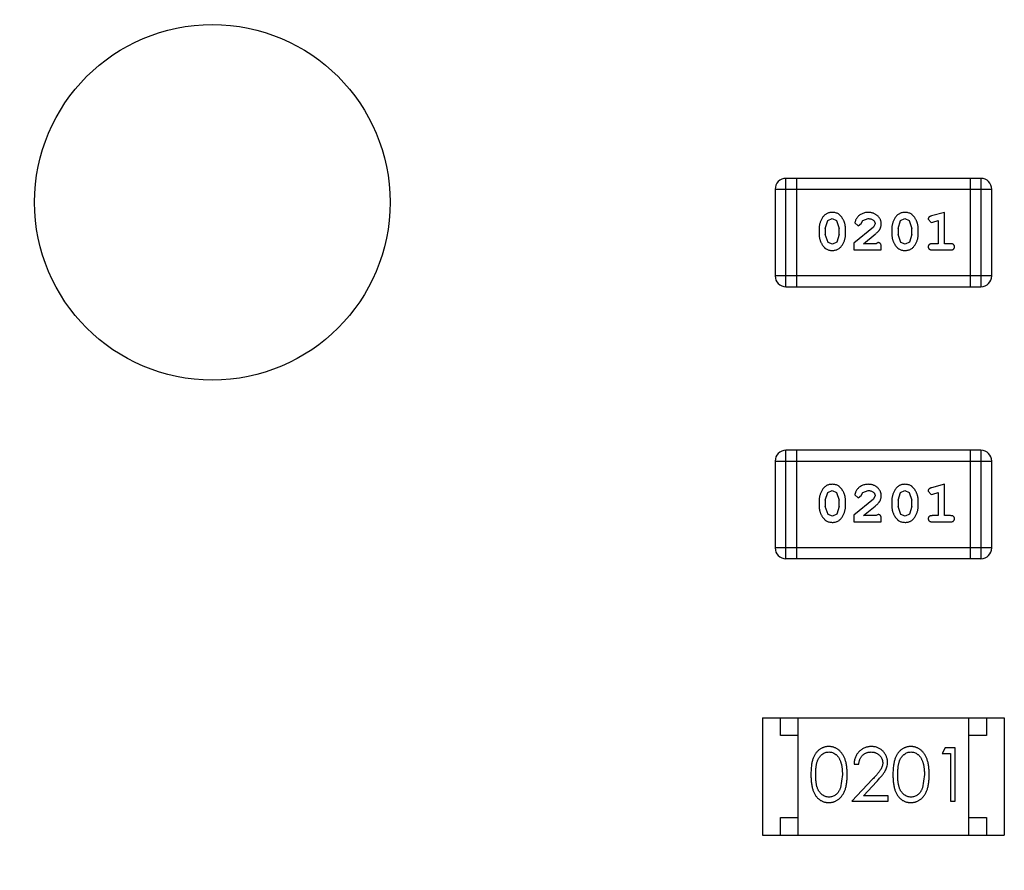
# Model space of a CAD drawing. Header units: inches. Extents: x -50 to 60, y -7 to 68.
# Tile 47 of 108: x -39.43 to -36.66, y 45.03 to 47.42. Entities that reach past the tile are written whole.
import ezdxf

# ---------------------------------------------------------------- set-up
doc = ezdxf.new("R2010")
doc.units = ezdxf.units.IN
doc.header["$LTSCALE"] = 1.21
doc.header["$MEASUREMENT"] = 0
doc.header["$PDMODE"] = 3
doc.header["$PDSIZE"] = 0.3125
doc.layers.get('0').update_dxf_attribs({"linetype": 'CONTINUOUS'})
doc.layers.get('Defpoints').update_dxf_attribs({"linetype": 'CONTINUOUS'})
doc.layers.add('DIM', color=3, linetype='CONTINUOUS')
doc.styles.get("Standard").update_dxf_attribs({"font": 'txt', "width": 0.8})
doc.dimstyles.get("Standard").update_dxf_attribs({"dimtxt": 0.15625, "dimasz": 0.1875, "dimexe": 0.125, "dimexo": 0.0625, "dimgap": 0.09, "dimtad": 0, "dimtih": 1, "dimtoh": 1, "dimzin": 4, "dimdsep": 46, "dimtxsty": 'STANDARD', "dimblk": '_FILLED', "dimblk1": '_FILLED', "dimblk2": '_FILLED', "dimcen": 0.09, "dimazin": 1, "dimtp": 0.01, "dimtm": 0.01, "dimtfac": 1, "dimtofl": 0, "dimtmove": 0, "dimatfit": 3, "dimldrblk": '_FILLED', "dimfxl": 1, "dimtolj": 1, "dimtzin": 4, "dimarcsym": 0})

# ---------------------------------------------------------------- blocks, each defined once
blk = doc.blocks.new('_FILLED')
at = {"color": 0, "linetype": 'ByBlock'}
blk.add_solid([(0, 0), (-1, 0.1667), (-1, -0.1667)], dxfattribs=at)
blk = doc.blocks.new('*D3')
at = {"layer": 'Defpoints', "color": 0}
for p in [(-38.8885, 54.5285), (-43.7167, 51.9885), (-38.8885, 51.9885)]:
    blk.add_point(p, dxfattribs=at)
at = {"layer": 'DIM', "color": 0, "lineweight": -2}
for p, q in [((-43.7167, 56.0285), (-43.7167, 57.5285)), ((-38.951, 54.5285), (-43.8417, 54.5285)), ((-38.951, 51.9885), (-43.8417, 51.9885)), ((-43.7167, 50.4885), (-43.7167, 48.9885))]:
    blk.add_line(p, q, dxfattribs=at)
at = {"layer": 'DIM', "color": 0, "lineweight": -2, "xscale": 1.5, "yscale": 1.5, "zscale": 1.5}
for p, rotation in [((-43.7167, 54.5285), 270), ((-43.7167, 51.9885), 90)]:
    blk.add_blockref('_FILLED', p, dxfattribs=dict(at, rotation=rotation))
at = {"layer": 'DIM', "color": 0, "insert": (-43.7167, 47.0985), "char_height": 1.5, "attachment_point": 5, "rotation": 90}
blk.add_mtext('\\A1;2.54', dxfattribs=at)
blk = doc.blocks.new('*D4')
at = {"layer": 'Defpoints', "color": 0}
for p in [(-38.8885, 54.5285), (-46.1025, 6.2685), (-38.8885, 6.2685)]:
    blk.add_point(p, dxfattribs=at)
at = {"layer": 'DIM', "color": 0, "lineweight": -2}
for p, q in [((-38.951, 54.5285), (-46.2275, 54.5285)), ((-46.1025, 53.0285), (-46.1025, 37.2885)), ((-46.1025, 7.7685), (-46.1025, 23.5085)), ((-38.951, 6.2685), (-46.2275, 6.2685))]:
    blk.add_line(p, q, dxfattribs=at)
at = {"layer": 'DIM', "color": 0, "lineweight": -2, "xscale": 1.5, "yscale": 1.5, "zscale": 1.5}
for p, rotation in [((-46.1025, 54.5285), 90), ((-46.1025, 6.2685), 270)]:
    blk.add_blockref('_FILLED', p, dxfattribs=dict(at, rotation=rotation))
at = {"layer": 'DIM', "color": 0, "insert": (-46.1025, 30.3985), "char_height": 1.5, "attachment_point": 5, "rotation": 90}
blk.add_mtext('\\A1;48.26(2.54*19)', dxfattribs=at)

msp = doc.modelspace()

# ---------------------------------------------------------------- linework, layer by layer
at = {"color": 7, "linetype": 'Continuous'}
for p, q in [((-37.2749, 46.671), (-37.2749, 46.9758)), ((-36.7263, 46.9758), (-37.2749, 46.9758)), ((-37.2444, 46.671), (-37.2444, 46.9758)), ((-36.7568, 46.9758), (-36.7568, 46.671)), ((-36.7263, 46.9758), (-36.7263, 46.671)), ((-37.3054, 46.9453), (-37.3054, 46.7015)), ((-37.3054, 46.9453), (-36.6958, 46.9453)), ((-36.6958, 46.7015), (-36.6958, 46.9453)), ((-36.8291, 46.88), (-36.8657, 46.8701)), ((-36.8291, 46.7919), (-36.8291, 46.88)), ((-37.1642, 46.8351), (-37.157, 46.8569)), ((-37.157, 46.8569), (-37.1446, 46.8627)), ((-37.1446, 46.8627), (-37.1325, 46.8574)), ((-37.1325, 46.8574), (-37.1249, 46.8351)), ((-37.029, 46.8385), (-37.084, 46.7935)), ((-37.0808, 46.8507), (-37.072, 46.8423)), ((-37.072, 46.8423), (-37.0635, 46.8488)), ((-37.0635, 46.8488), (-37.0586, 46.8573)), ((-37.0586, 46.8573), (-37.0437, 46.8627)), ((-37.0242, 46.8482), (-37.029, 46.8385)), ((-36.9597, 46.8351), (-36.9525, 46.8569)), ((-36.9525, 46.8569), (-36.9401, 46.8627)), ((-36.9401, 46.8627), (-36.9279, 46.8574)), ((-36.9279, 46.8574), (-36.9204, 46.8351)), ((-36.8748, 46.861), (-36.8669, 46.8517)), ((-36.8669, 46.8517), (-36.8615, 46.8527)), ((-36.8615, 46.8527), (-36.8464, 46.8569)), ((-36.8464, 46.8569), (-36.8464, 46.7919)), ((-37.1815, 46.8354), (-37.1815, 46.8177)), ((-37.1642, 46.8351), (-37.1642, 46.8179)), ((-37.1566, 46.7956), (-37.1642, 46.8179)), ((-37.1249, 46.8179), (-37.1321, 46.7961)), ((-37.1249, 46.8179), (-37.1249, 46.8351)), ((-37.1076, 46.8177), (-37.1076, 46.8354)), ((-37.0572, 46.7919), (-37.0237, 46.819)), ((-36.977, 46.8354), (-36.977, 46.8177)), ((-36.9597, 46.8351), (-36.9597, 46.8179)), ((-36.9521, 46.7956), (-36.9597, 46.8179)), ((-36.9204, 46.8179), (-36.9276, 46.7961)), ((-36.9204, 46.8179), (-36.9204, 46.8351)), ((-36.9031, 46.8177), (-36.9031, 46.8354)), ((-37.1444, 46.7903), (-37.1566, 46.7956)), ((-37.1321, 46.7961), (-37.1444, 46.7903)), ((-37.084, 46.7935), (-37.084, 46.7746)), ((-37.0211, 46.7919), (-37.0572, 46.7919)), ((-37.0156, 46.7951), (-37.0211, 46.7919)), ((-37.0069, 46.7746), (-37.0069, 46.7825)), ((-36.9399, 46.7903), (-36.9521, 46.7956)), ((-36.9276, 46.7961), (-36.9399, 46.7903)), ((-36.8464, 46.7919), (-36.8637, 46.7919)), ((-36.8118, 46.7919), (-36.8291, 46.7919)), ((-37.084, 46.7746), (-37.0069, 46.7746)), ((-36.8637, 46.7746), (-36.8118, 46.7746)), ((-36.6958, 46.7015), (-37.3054, 46.7015)), ((-37.2749, 46.671), (-36.7263, 46.671)), ((-37.2749, 45.9062), (-37.2749, 46.211)), ((-36.7263, 46.211), (-37.2749, 46.211)), ((-37.2444, 45.9062), (-37.2444, 46.211)), ((-36.7568, 46.211), (-36.7568, 45.9062)), ((-36.7263, 46.211), (-36.7263, 45.9062)), ((-37.3054, 46.1805), (-37.3054, 45.9366)), ((-37.3054, 46.1805), (-36.6958, 46.1805)), ((-36.6958, 45.9366), (-36.6958, 46.1805)), ((-37.1642, 46.0703), (-37.157, 46.0921)), ((-37.157, 46.0921), (-37.1446, 46.0979)), ((-37.1446, 46.0979), (-37.1325, 46.0926)), ((-37.1325, 46.0926), (-37.1249, 46.0703)), ((-37.0635, 46.084), (-37.0586, 46.0925)), ((-37.0586, 46.0925), (-37.0437, 46.0979)), ((-36.9597, 46.0703), (-36.9525, 46.0921)), ((-36.9525, 46.0921), (-36.9401, 46.0979)), ((-36.9401, 46.0979), (-36.9279, 46.0926)), ((-36.9279, 46.0926), (-36.9204, 46.0703)), ((-36.8748, 46.0961), (-36.8669, 46.0869)), ((-36.8291, 46.1152), (-36.8657, 46.1053)), ((-36.8615, 46.0879), (-36.8464, 46.0921)), ((-36.8464, 46.0921), (-36.8464, 46.0271)), ((-36.8291, 46.0271), (-36.8291, 46.1152)), ((-37.1815, 46.0706), (-37.1815, 46.0528)), ((-37.1642, 46.0703), (-37.1642, 46.0531)), ((-37.1249, 46.0531), (-37.1249, 46.0703)), ((-37.1076, 46.0528), (-37.1076, 46.0706)), ((-37.029, 46.0737), (-37.084, 46.0287)), ((-37.0808, 46.0859), (-37.072, 46.0774)), ((-37.072, 46.0774), (-37.0635, 46.084)), ((-37.0242, 46.0834), (-37.029, 46.0737)), ((-36.977, 46.0706), (-36.977, 46.0528)), ((-36.9597, 46.0703), (-36.9597, 46.0531)), ((-36.9204, 46.0531), (-36.9204, 46.0703)), ((-36.9031, 46.0528), (-36.9031, 46.0706)), ((-36.8669, 46.0869), (-36.8615, 46.0879)), ((-37.1566, 46.0308), (-37.1642, 46.0531)), ((-37.1249, 46.0531), (-37.1321, 46.0313)), ((-37.0572, 46.0271), (-37.0237, 46.0541)), ((-36.9521, 46.0308), (-36.9597, 46.0531)), ((-36.9204, 46.0531), (-36.9276, 46.0313)), ((-37.1444, 46.0255), (-37.1566, 46.0308)), ((-37.1321, 46.0313), (-37.1444, 46.0255)), ((-37.084, 46.0287), (-37.084, 46.0098)), ((-37.084, 46.0098), (-37.0069, 46.0098)), ((-37.0211, 46.0271), (-37.0572, 46.0271)), ((-37.0156, 46.0302), (-37.0211, 46.0271)), ((-37.0069, 46.0098), (-37.0069, 46.0177)), ((-36.9399, 46.0255), (-36.9521, 46.0308)), ((-36.9276, 46.0313), (-36.9399, 46.0255)), ((-36.8464, 46.0271), (-36.8637, 46.0271)), ((-36.8637, 46.0098), (-36.8118, 46.0098)), ((-36.8118, 46.0271), (-36.8291, 46.0271)), ((-36.6958, 45.9366), (-37.3054, 45.9366)), ((-37.2749, 45.9062), (-36.7263, 45.9062)), ((-37.3407, 45.4585), (-37.3407, 45.1285)), ((-37.3407, 45.4585), (-36.6607, 45.4585)), ((-37.2907, 45.4085), (-37.2907, 45.4585)), ((-37.2407, 45.1285), (-37.2407, 45.4585)), ((-36.7607, 45.1285), (-36.7607, 45.4585)), ((-36.7107, 45.4585), (-36.7107, 45.4085)), ((-36.6607, 45.4585), (-36.6607, 45.1285)), ((-37.2407, 45.4085), (-37.2907, 45.4085)), ((-36.7107, 45.4085), (-36.7607, 45.4085)), ((-36.8267, 45.3738), (-36.8355, 45.3584)), ((-36.7989, 45.3738), (-36.8267, 45.3738)), ((-36.7989, 45.2238), (-36.7989, 45.3738)), ((-36.8355, 45.3584), (-36.8124, 45.3584)), ((-36.8124, 45.3584), (-36.8124, 45.2238)), ((-37.0835, 45.3277), (-37.0701, 45.3277)), ((-37.1162, 45.2988), (-37.1219, 45.2611)), ((-37.0311, 45.2859), (-37.0893, 45.2238)), ((-36.8855, 45.2988), (-36.8911, 45.2611)), ((-37.0572, 45.2392), (-37.0197, 45.2793)), ((-36.9874, 45.2392), (-37.0572, 45.2392)), ((-36.9874, 45.2238), (-36.9874, 45.2392)), ((-37.0893, 45.2238), (-36.9874, 45.2238)), ((-36.8124, 45.2238), (-36.7989, 45.2238)), ((-37.2907, 45.1285), (-37.2907, 45.1785)), ((-37.2907, 45.1785), (-37.2407, 45.1785)), ((-36.7607, 45.1785), (-36.7107, 45.1785)), ((-36.7107, 45.1785), (-36.7107, 45.1285)), ((-37.3407, 45.1285), (-36.6607, 45.1285))]:
    msp.add_line(p, q, dxfattribs=at)
msp.add_circle((-38.8885, 46.9085), 0.5, dxfattribs=at)
for centre, start, end in [((-37.2749, 46.9453), 90, 180), ((-36.7263, 46.9453), 0, 90), ((-37.2749, 46.7015), 180, 270), ((-36.7263, 46.7015), 270, 0), ((-37.2749, 46.1805), 90, 180), ((-36.7263, 46.1805), 0, 90), ((-37.2749, 45.9366), 180, 270), ((-36.7263, 45.9366), 270, 0)]:
    msp.add_arc(centre, 0.0305, start, end, dxfattribs=at)
for points, knots in [([(-37.1447, 46.88), (-37.1462, 46.88), (-37.149, 46.8799), (-37.1531, 46.8792), (-37.1569, 46.8781), (-37.1605, 46.8765), (-37.1638, 46.8744), (-37.1668, 46.8719), (-37.1696, 46.8689), (-37.1721, 46.8655), (-37.1743, 46.862), (-37.1762, 46.8583), (-37.1779, 46.8546), (-37.1792, 46.8508), (-37.1802, 46.847), (-37.181, 46.8432), (-37.1814, 46.8393), (-37.1815, 46.8367), (-37.1815, 46.8354)], [0, 0, 0, 0, 0.06692, 0.130834, 0.19258, 0.252759, 0.312631, 0.373411, 0.436359, 0.501894, 0.568244, 0.632472, 0.69556, 0.757163, 0.818592, 0.878885, 0.939235, 1, 1, 1, 1]), ([(-37.1076, 46.8354), (-37.1076, 46.8365), (-37.1076, 46.8386), (-37.1079, 46.8418), (-37.1085, 46.8449), (-37.1091, 46.848), (-37.1101, 46.8511), (-37.1112, 46.8541), (-37.1125, 46.8571), (-37.114, 46.86), (-37.1156, 46.8627), (-37.1172, 46.8652), (-37.1189, 46.8676), (-37.1205, 46.8697), (-37.1222, 46.8715), (-37.1239, 46.8732), (-37.1257, 46.8746), (-37.128, 46.8762), (-37.1312, 46.8778), (-37.1354, 46.8791), (-37.1399, 46.8799), (-37.1431, 46.88), (-37.1447, 46.88)], [0, 0, 0, 0, 0.049855, 0.099516, 0.148482, 0.19758, 0.246804, 0.296268, 0.346517, 0.397047, 0.446826, 0.49336, 0.537801, 0.579207, 0.617974, 0.654833, 0.689171, 0.722088, 0.786392, 0.853518, 0.924186, 1, 1, 1, 1]), ([(-37.0436, 46.88), (-37.0453, 46.88), (-37.0486, 46.8798), (-37.0536, 46.879), (-37.0583, 46.8775), (-37.0628, 46.8756), (-37.067, 46.8731), (-37.0706, 46.8703), (-37.0737, 46.867), (-37.0763, 46.8634), (-37.0782, 46.8599), (-37.0797, 46.8566), (-37.0806, 46.8535), (-37.0808, 46.8516), (-37.0808, 46.8507)], [0, 0, 0, 0, 0.098286, 0.193983, 0.289056, 0.384352, 0.477435, 0.566197, 0.652355, 0.737986, 0.818188, 0.887401, 0.94802, 1, 1, 1, 1]), ([(-37.0069, 46.8472), (-37.0069, 46.8484), (-37.007, 46.8506), (-37.0075, 46.8538), (-37.0083, 46.8569), (-37.0094, 46.8599), (-37.0109, 46.8627), (-37.0127, 46.8654), (-37.0148, 46.868), (-37.0172, 46.8705), (-37.0198, 46.8727), (-37.0227, 46.8747), (-37.0257, 46.8763), (-37.0289, 46.8777), (-37.0323, 46.8787), (-37.0359, 46.8795), (-37.0397, 46.8799), (-37.0423, 46.88), (-37.0436, 46.88)], [0, 0, 0, 0, 0.060981, 0.120256, 0.178148, 0.236115, 0.293993, 0.352864, 0.413358, 0.476056, 0.539296, 0.602396, 0.665116, 0.728325, 0.792919, 0.859317, 0.928302, 1, 1, 1, 1]), ([(-36.9402, 46.88), (-36.9417, 46.88), (-36.9445, 46.8799), (-36.9485, 46.8792), (-36.9524, 46.8781), (-36.956, 46.8765), (-36.9593, 46.8744), (-36.9623, 46.8719), (-36.9651, 46.8689), (-36.9676, 46.8655), (-36.9698, 46.862), (-36.9717, 46.8583), (-36.9733, 46.8546), (-36.9747, 46.8508), (-36.9757, 46.847), (-36.9765, 46.8432), (-36.9769, 46.8393), (-36.977, 46.8367), (-36.977, 46.8354)], [0, 0, 0, 0, 0.06692, 0.130834, 0.19258, 0.252759, 0.312631, 0.373411, 0.436359, 0.501894, 0.568244, 0.632472, 0.69556, 0.757163, 0.818592, 0.878885, 0.939235, 1, 1, 1, 1]), ([(-36.9031, 46.8354), (-36.9031, 46.8365), (-36.9031, 46.8386), (-36.9034, 46.8418), (-36.904, 46.8449), (-36.9046, 46.848), (-36.9056, 46.8511), (-36.9067, 46.8541), (-36.908, 46.8571), (-36.9095, 46.86), (-36.9111, 46.8627), (-36.9127, 46.8652), (-36.9143, 46.8676), (-36.916, 46.8697), (-36.9177, 46.8715), (-36.9194, 46.8732), (-36.9212, 46.8746), (-36.9235, 46.8762), (-36.9267, 46.8778), (-36.9309, 46.8791), (-36.9354, 46.8799), (-36.9386, 46.88), (-36.9402, 46.88)], [0, 0, 0, 0, 0.049855, 0.099516, 0.148482, 0.19758, 0.246804, 0.296268, 0.346517, 0.397047, 0.446826, 0.49336, 0.537801, 0.579207, 0.617974, 0.654833, 0.689171, 0.722088, 0.786392, 0.853518, 0.924186, 1, 1, 1, 1]), ([(-36.8657, 46.8701), (-36.8666, 46.8699), (-36.8681, 46.8694), (-36.8702, 46.8686), (-36.8718, 46.8676), (-36.873, 46.8666), (-36.8738, 46.8654), (-36.8744, 46.8641), (-36.8747, 46.8626), (-36.8747, 46.8615), (-36.8748, 46.861)], [0, 0, 0, 0, 0.187321, 0.344927, 0.475328, 0.579604, 0.674244, 0.773631, 0.882025, 1, 1, 1, 1]), ([(-37.0437, 46.8627), (-37.0423, 46.8627), (-37.0396, 46.8626), (-37.0358, 46.8617), (-37.0324, 46.8604), (-37.0295, 46.8584), (-37.0272, 46.8562), (-37.0255, 46.8537), (-37.0244, 46.851), (-37.0243, 46.8491), (-37.0242, 46.8482)], [0, 0, 0, 0, 0.156344, 0.299348, 0.4327, 0.561, 0.682299, 0.791883, 0.89611, 1, 1, 1, 1]), ([(-37.0237, 46.819), (-37.0228, 46.8197), (-37.0211, 46.8212), (-37.0187, 46.8234), (-37.0166, 46.8255), (-37.0147, 46.8275), (-37.0131, 46.8294), (-37.0118, 46.8312), (-37.0107, 46.8328), (-37.0095, 46.8349), (-37.0085, 46.8374), (-37.0076, 46.8406), (-37.007, 46.8439), (-37.0069, 46.8461), (-37.0069, 46.8472)], [0, 0, 0, 0, 0.103002, 0.197728, 0.285279, 0.365235, 0.437224, 0.502446, 0.560545, 0.611446, 0.707576, 0.80349, 0.900532, 1, 1, 1, 1]), ([(-37.1815, 46.8177), (-37.1815, 46.8166), (-37.1815, 46.8144), (-37.1812, 46.8113), (-37.1807, 46.8081), (-37.18, 46.8051), (-37.1791, 46.802), (-37.178, 46.799), (-37.1767, 46.796), (-37.1752, 46.7932), (-37.1737, 46.7904), (-37.172, 46.7879), (-37.1704, 46.7856), (-37.1687, 46.7835), (-37.167, 46.7816), (-37.1654, 46.7799), (-37.1636, 46.7785), (-37.1612, 46.7769), (-37.1581, 46.7753), (-37.1539, 46.774), (-37.1493, 46.7732), (-37.1461, 46.7731), (-37.1445, 46.773)], [0, 0, 0, 0, 0.049886, 0.09882, 0.148132, 0.19689, 0.246038, 0.295176, 0.345305, 0.395692, 0.445312, 0.491875, 0.535813, 0.577009, 0.616081, 0.652689, 0.687585, 0.720206, 0.785062, 0.85223, 0.923759, 1, 1, 1, 1]), ([(-37.1445, 46.773), (-37.143, 46.7731), (-37.1402, 46.7731), (-37.1361, 46.7739), (-37.1323, 46.775), (-37.1287, 46.7766), (-37.1254, 46.7786), (-37.1223, 46.7811), (-37.1195, 46.7841), (-37.1171, 46.7875), (-37.1149, 46.791), (-37.1129, 46.7947), (-37.1113, 46.7984), (-37.1099, 46.8022), (-37.1089, 46.806), (-37.1081, 46.8098), (-37.1077, 46.8137), (-37.1076, 46.8163), (-37.1076, 46.8177)], [0, 0, 0, 0, 0.067217, 0.131051, 0.19272, 0.252824, 0.312745, 0.373449, 0.436041, 0.501494, 0.567761, 0.632087, 0.695096, 0.757109, 0.817993, 0.878657, 0.939311, 1, 1, 1, 1]), ([(-36.977, 46.8177), (-36.977, 46.8166), (-36.977, 46.8144), (-36.9766, 46.8113), (-36.9762, 46.8081), (-36.9755, 46.8051), (-36.9746, 46.802), (-36.9735, 46.799), (-36.9722, 46.796), (-36.9707, 46.7932), (-36.9692, 46.7904), (-36.9675, 46.7879), (-36.9659, 46.7856), (-36.9642, 46.7835), (-36.9625, 46.7816), (-36.9608, 46.7799), (-36.9591, 46.7785), (-36.9567, 46.7769), (-36.9536, 46.7753), (-36.9494, 46.774), (-36.9448, 46.7732), (-36.9416, 46.7731), (-36.94, 46.773)], [0, 0, 0, 0, 0.049886, 0.09882, 0.148132, 0.19689, 0.246038, 0.295176, 0.345305, 0.395692, 0.445312, 0.491875, 0.535813, 0.577009, 0.616081, 0.652689, 0.687585, 0.720206, 0.785062, 0.85223, 0.923759, 1, 1, 1, 1]), ([(-36.94, 46.773), (-36.9385, 46.7731), (-36.9357, 46.7731), (-36.9316, 46.7739), (-36.9278, 46.775), (-36.9242, 46.7766), (-36.9209, 46.7786), (-36.9178, 46.7811), (-36.915, 46.7841), (-36.9126, 46.7875), (-36.9104, 46.791), (-36.9084, 46.7947), (-36.9068, 46.7984), (-36.9054, 46.8022), (-36.9044, 46.806), (-36.9036, 46.8098), (-36.9032, 46.8137), (-36.9031, 46.8163), (-36.9031, 46.8177)], [0, 0, 0, 0, 0.067217, 0.131051, 0.19272, 0.252824, 0.312745, 0.373449, 0.436041, 0.501494, 0.567761, 0.632087, 0.695096, 0.757109, 0.817993, 0.878657, 0.939311, 1, 1, 1, 1]), ([(-37.0069, 46.7825), (-37.0069, 46.7835), (-37.007, 46.7855), (-37.0074, 46.7882), (-37.0081, 46.7905), (-37.0091, 46.7922), (-37.0105, 46.7935), (-37.012, 46.7944), (-37.0137, 46.795), (-37.0149, 46.795), (-37.0156, 46.7951)], [0, 0, 0, 0, 0.1844, 0.34094, 0.473574, 0.586824, 0.690029, 0.789175, 0.890445, 1, 1, 1, 1]), ([(-36.8637, 46.7919), (-36.8646, 46.7919), (-36.8663, 46.7919), (-36.8687, 46.7914), (-36.8706, 46.7906), (-36.8722, 46.7896), (-36.8733, 46.7882), (-36.8742, 46.7867), (-36.8747, 46.7851), (-36.8747, 46.7839), (-36.8748, 46.7833)], [0, 0, 0, 0, 0.169102, 0.317658, 0.446239, 0.563118, 0.671828, 0.776546, 0.884858, 1, 1, 1, 1]), ([(-36.8748, 46.7833), (-36.8747, 46.7827), (-36.8747, 46.7815), (-36.8742, 46.7798), (-36.8733, 46.7783), (-36.8722, 46.7769), (-36.8706, 46.7759), (-36.8686, 46.7751), (-36.8663, 46.7747), (-36.8646, 46.7746), (-36.8637, 46.7746)], [0, 0, 0, 0, 0.115051, 0.223278, 0.329269, 0.437893, 0.554681, 0.682591, 0.83103, 1, 1, 1, 1]), ([(-36.8008, 46.7833), (-36.8009, 46.7839), (-36.8009, 46.7851), (-36.8014, 46.7867), (-36.8023, 46.7882), (-36.8034, 46.7896), (-36.805, 46.7906), (-36.8069, 46.7914), (-36.8093, 46.7919), (-36.8109, 46.7919), (-36.8118, 46.7919)], [0, 0, 0, 0, 0.11517, 0.223509, 0.328254, 0.438012, 0.553651, 0.682263, 0.830856, 1, 1, 1, 1]), ([(-36.8118, 46.7746), (-36.8109, 46.7746), (-36.8093, 46.7747), (-36.8069, 46.7751), (-36.805, 46.7759), (-36.8034, 46.7769), (-36.8023, 46.7783), (-36.8014, 46.7798), (-36.8009, 46.7815), (-36.8009, 46.7827), (-36.8008, 46.7833)], [0, 0, 0, 0, 0.169012, 0.317488, 0.445429, 0.560977, 0.67065, 0.776666, 0.88492, 1, 1, 1, 1]), ([(-37.1447, 46.1152), (-37.1462, 46.1152), (-37.149, 46.1151), (-37.1531, 46.1144), (-37.1569, 46.1132), (-37.1605, 46.1117), (-37.1638, 46.1096), (-37.1668, 46.1071), (-37.1696, 46.1041), (-37.1721, 46.1007), (-37.1743, 46.0971), (-37.1762, 46.0935), (-37.1779, 46.0898), (-37.1792, 46.086), (-37.1802, 46.0822), (-37.181, 46.0784), (-37.1814, 46.0745), (-37.1815, 46.0719), (-37.1815, 46.0706)], [0, 0, 0, 0, 0.06692, 0.130834, 0.19258, 0.252759, 0.312631, 0.373411, 0.436359, 0.501894, 0.568244, 0.632472, 0.69556, 0.757163, 0.818592, 0.878885, 0.939235, 1, 1, 1, 1]), ([(-37.1076, 46.0706), (-37.1076, 46.0717), (-37.1076, 46.0738), (-37.1079, 46.077), (-37.1085, 46.0801), (-37.1091, 46.0832), (-37.1101, 46.0863), (-37.1112, 46.0893), (-37.1125, 46.0923), (-37.114, 46.0951), (-37.1156, 46.0979), (-37.1172, 46.1004), (-37.1189, 46.1027), (-37.1205, 46.1048), (-37.1222, 46.1067), (-37.1239, 46.1083), (-37.1257, 46.1098), (-37.128, 46.1113), (-37.1312, 46.1129), (-37.1354, 46.1143), (-37.1399, 46.115), (-37.1431, 46.1151), (-37.1447, 46.1152)], [0, 0, 0, 0, 0.049855, 0.099516, 0.148482, 0.19758, 0.246804, 0.296268, 0.346517, 0.397047, 0.446826, 0.49336, 0.537801, 0.579207, 0.617974, 0.654833, 0.689171, 0.722088, 0.786392, 0.853518, 0.924186, 1, 1, 1, 1]), ([(-37.0436, 46.1152), (-37.0453, 46.1151), (-37.0486, 46.115), (-37.0536, 46.1142), (-37.0583, 46.1127), (-37.0628, 46.1107), (-37.067, 46.1083), (-37.0706, 46.1054), (-37.0737, 46.1022), (-37.0763, 46.0986), (-37.0782, 46.0951), (-37.0797, 46.0917), (-37.0806, 46.0887), (-37.0808, 46.0868), (-37.0808, 46.0859)], [0, 0, 0, 0, 0.098286, 0.193983, 0.289056, 0.384352, 0.477435, 0.566197, 0.652355, 0.737986, 0.818188, 0.887401, 0.94802, 1, 1, 1, 1]), ([(-37.0437, 46.0979), (-37.0423, 46.0978), (-37.0396, 46.0978), (-37.0358, 46.0969), (-37.0324, 46.0955), (-37.0295, 46.0936), (-37.0272, 46.0913), (-37.0255, 46.0889), (-37.0244, 46.0862), (-37.0243, 46.0843), (-37.0242, 46.0834)], [0, 0, 0, 0, 0.156344, 0.299348, 0.4327, 0.561, 0.682299, 0.791883, 0.89611, 1, 1, 1, 1]), ([(-37.0069, 46.0824), (-37.0069, 46.0835), (-37.007, 46.0857), (-37.0075, 46.089), (-37.0083, 46.0921), (-37.0094, 46.0951), (-37.0109, 46.0979), (-37.0127, 46.1006), (-37.0148, 46.1032), (-37.0172, 46.1057), (-37.0198, 46.1079), (-37.0227, 46.1099), (-37.0257, 46.1115), (-37.0289, 46.1129), (-37.0323, 46.1139), (-37.0359, 46.1147), (-37.0397, 46.1151), (-37.0423, 46.1152), (-37.0436, 46.1152)], [0, 0, 0, 0, 0.060981, 0.120256, 0.178148, 0.236115, 0.293993, 0.352864, 0.413358, 0.476056, 0.539296, 0.602396, 0.665116, 0.728325, 0.792919, 0.859317, 0.928302, 1, 1, 1, 1]), ([(-36.9402, 46.1152), (-36.9417, 46.1152), (-36.9445, 46.1151), (-36.9485, 46.1144), (-36.9524, 46.1132), (-36.956, 46.1117), (-36.9593, 46.1096), (-36.9623, 46.1071), (-36.9651, 46.1041), (-36.9676, 46.1007), (-36.9698, 46.0971), (-36.9717, 46.0935), (-36.9733, 46.0898), (-36.9747, 46.086), (-36.9757, 46.0822), (-36.9765, 46.0784), (-36.9769, 46.0745), (-36.977, 46.0719), (-36.977, 46.0706)], [0, 0, 0, 0, 0.06692, 0.130834, 0.19258, 0.252759, 0.312631, 0.373411, 0.436359, 0.501894, 0.568244, 0.632472, 0.69556, 0.757163, 0.818592, 0.878885, 0.939235, 1, 1, 1, 1]), ([(-36.9031, 46.0706), (-36.9031, 46.0717), (-36.9031, 46.0738), (-36.9034, 46.077), (-36.904, 46.0801), (-36.9046, 46.0832), (-36.9056, 46.0863), (-36.9067, 46.0893), (-36.908, 46.0923), (-36.9095, 46.0951), (-36.9111, 46.0979), (-36.9127, 46.1004), (-36.9143, 46.1027), (-36.916, 46.1048), (-36.9177, 46.1067), (-36.9194, 46.1083), (-36.9212, 46.1098), (-36.9235, 46.1113), (-36.9267, 46.1129), (-36.9309, 46.1143), (-36.9354, 46.115), (-36.9386, 46.1151), (-36.9402, 46.1152)], [0, 0, 0, 0, 0.049855, 0.099516, 0.148482, 0.19758, 0.246804, 0.296268, 0.346517, 0.397047, 0.446826, 0.49336, 0.537801, 0.579207, 0.617974, 0.654833, 0.689171, 0.722088, 0.786392, 0.853518, 0.924186, 1, 1, 1, 1]), ([(-36.8657, 46.1053), (-36.8666, 46.1051), (-36.8681, 46.1046), (-36.8702, 46.1037), (-36.8718, 46.1028), (-36.873, 46.1018), (-36.8738, 46.1006), (-36.8744, 46.0993), (-36.8747, 46.0978), (-36.8747, 46.0967), (-36.8748, 46.0961)], [0, 0, 0, 0, 0.187321, 0.344927, 0.475328, 0.579604, 0.674244, 0.773631, 0.882025, 1, 1, 1, 1]), ([(-37.0237, 46.0541), (-37.0228, 46.0549), (-37.0211, 46.0564), (-37.0187, 46.0586), (-37.0166, 46.0607), (-37.0147, 46.0627), (-37.0131, 46.0646), (-37.0118, 46.0664), (-37.0107, 46.068), (-37.0095, 46.07), (-37.0085, 46.0726), (-37.0076, 46.0758), (-37.007, 46.0791), (-37.0069, 46.0813), (-37.0069, 46.0824)], [0, 0, 0, 0, 0.103002, 0.197728, 0.285279, 0.365235, 0.437224, 0.502446, 0.560545, 0.611446, 0.707576, 0.80349, 0.900532, 1, 1, 1, 1]), ([(-37.1815, 46.0528), (-37.1815, 46.0518), (-37.1815, 46.0496), (-37.1812, 46.0465), (-37.1807, 46.0433), (-37.18, 46.0402), (-37.1791, 46.0372), (-37.178, 46.0342), (-37.1767, 46.0312), (-37.1752, 46.0284), (-37.1737, 46.0256), (-37.172, 46.0231), (-37.1704, 46.0208), (-37.1687, 46.0187), (-37.167, 46.0168), (-37.1654, 46.0151), (-37.1636, 46.0137), (-37.1612, 46.0121), (-37.1581, 46.0105), (-37.1539, 46.0092), (-37.1493, 46.0084), (-37.1461, 46.0083), (-37.1445, 46.0082)], [0, 0, 0, 0, 0.049886, 0.09882, 0.148132, 0.19689, 0.246038, 0.295176, 0.345305, 0.395692, 0.445312, 0.491875, 0.535813, 0.577009, 0.616081, 0.652689, 0.687585, 0.720206, 0.785062, 0.85223, 0.923759, 1, 1, 1, 1]), ([(-37.1445, 46.0082), (-37.143, 46.0083), (-37.1402, 46.0083), (-37.1361, 46.009), (-37.1323, 46.0102), (-37.1287, 46.0118), (-37.1254, 46.0138), (-37.1223, 46.0163), (-37.1195, 46.0192), (-37.1171, 46.0226), (-37.1149, 46.0262), (-37.1129, 46.0299), (-37.1113, 46.0336), (-37.1099, 46.0374), (-37.1089, 46.0412), (-37.1081, 46.045), (-37.1077, 46.0489), (-37.1076, 46.0515), (-37.1076, 46.0528)], [0, 0, 0, 0, 0.067217, 0.131051, 0.19272, 0.252824, 0.312745, 0.373449, 0.436041, 0.501494, 0.567761, 0.632087, 0.695096, 0.757109, 0.817993, 0.878657, 0.939311, 1, 1, 1, 1]), ([(-36.977, 46.0528), (-36.977, 46.0518), (-36.977, 46.0496), (-36.9766, 46.0465), (-36.9762, 46.0433), (-36.9755, 46.0402), (-36.9746, 46.0372), (-36.9735, 46.0342), (-36.9722, 46.0312), (-36.9707, 46.0284), (-36.9692, 46.0256), (-36.9675, 46.0231), (-36.9659, 46.0208), (-36.9642, 46.0187), (-36.9625, 46.0168), (-36.9608, 46.0151), (-36.9591, 46.0137), (-36.9567, 46.0121), (-36.9536, 46.0105), (-36.9494, 46.0092), (-36.9448, 46.0084), (-36.9416, 46.0083), (-36.94, 46.0082)], [0, 0, 0, 0, 0.049886, 0.09882, 0.148132, 0.19689, 0.246038, 0.295176, 0.345305, 0.395692, 0.445312, 0.491875, 0.535813, 0.577009, 0.616081, 0.652689, 0.687585, 0.720206, 0.785062, 0.85223, 0.923759, 1, 1, 1, 1]), ([(-36.94, 46.0082), (-36.9385, 46.0083), (-36.9357, 46.0083), (-36.9316, 46.009), (-36.9278, 46.0102), (-36.9242, 46.0118), (-36.9209, 46.0138), (-36.9178, 46.0163), (-36.915, 46.0192), (-36.9126, 46.0226), (-36.9104, 46.0262), (-36.9084, 46.0299), (-36.9068, 46.0336), (-36.9054, 46.0374), (-36.9044, 46.0412), (-36.9036, 46.045), (-36.9032, 46.0489), (-36.9031, 46.0515), (-36.9031, 46.0528)], [0, 0, 0, 0, 0.067217, 0.131051, 0.19272, 0.252824, 0.312745, 0.373449, 0.436041, 0.501494, 0.567761, 0.632087, 0.695096, 0.757109, 0.817993, 0.878657, 0.939311, 1, 1, 1, 1]), ([(-37.0069, 46.0177), (-37.0069, 46.0187), (-37.007, 46.0207), (-37.0074, 46.0234), (-37.0081, 46.0257), (-37.0091, 46.0274), (-37.0105, 46.0287), (-37.012, 46.0296), (-37.0137, 46.0302), (-37.0149, 46.0302), (-37.0156, 46.0302)], [0, 0, 0, 0, 0.1844, 0.34094, 0.473574, 0.586824, 0.690029, 0.789175, 0.890445, 1, 1, 1, 1]), ([(-36.8637, 46.0271), (-36.8646, 46.0271), (-36.8663, 46.027), (-36.8687, 46.0266), (-36.8706, 46.0258), (-36.8722, 46.0248), (-36.8733, 46.0234), (-36.8742, 46.0219), (-36.8747, 46.0202), (-36.8747, 46.0191), (-36.8748, 46.0184)], [0, 0, 0, 0, 0.169102, 0.317658, 0.446239, 0.563118, 0.671828, 0.776546, 0.884858, 1, 1, 1, 1]), ([(-36.8748, 46.0184), (-36.8747, 46.0178), (-36.8747, 46.0167), (-36.8742, 46.015), (-36.8733, 46.0135), (-36.8722, 46.0121), (-36.8706, 46.011), (-36.8686, 46.0103), (-36.8663, 46.0099), (-36.8646, 46.0098), (-36.8637, 46.0098)], [0, 0, 0, 0, 0.115051, 0.223278, 0.329269, 0.437893, 0.554681, 0.682591, 0.83103, 1, 1, 1, 1]), ([(-36.8008, 46.0184), (-36.8009, 46.0191), (-36.8009, 46.0202), (-36.8014, 46.0219), (-36.8023, 46.0234), (-36.8034, 46.0247), (-36.805, 46.0258), (-36.8069, 46.0266), (-36.8093, 46.027), (-36.8109, 46.0271), (-36.8118, 46.0271)], [0, 0, 0, 0, 0.11517, 0.223509, 0.328254, 0.438012, 0.553651, 0.682263, 0.830856, 1, 1, 1, 1]), ([(-36.8118, 46.0098), (-36.8109, 46.0098), (-36.8093, 46.0099), (-36.8069, 46.0103), (-36.805, 46.011), (-36.8034, 46.0121), (-36.8023, 46.0135), (-36.8014, 46.015), (-36.8009, 46.0167), (-36.8009, 46.0178), (-36.8008, 46.0184)], [0, 0, 0, 0, 0.169012, 0.317488, 0.445429, 0.560977, 0.67065, 0.776666, 0.88492, 1, 1, 1, 1]), ([(-37.1545, 45.3777), (-37.1557, 45.3776), (-37.1581, 45.3776), (-37.1615, 45.3772), (-37.1649, 45.3765), (-37.1682, 45.3756), (-37.1714, 45.3744), (-37.1745, 45.373), (-37.1775, 45.3713), (-37.1805, 45.3693), (-37.1833, 45.3671), (-37.186, 45.3646), (-37.1884, 45.3619), (-37.1908, 45.359), (-37.1929, 45.3557), (-37.1949, 45.3523), (-37.1968, 45.3486), (-37.1984, 45.3446), (-37.1999, 45.3403), (-37.2012, 45.3356), (-37.2023, 45.3305), (-37.2032, 45.325), (-37.2038, 45.319), (-37.2043, 45.3126), (-37.2047, 45.3058), (-37.2047, 45.3012), (-37.2047, 45.2988)], [0, 0, 0, 0, 0.033742, 0.066533, 0.099153, 0.13154, 0.164087, 0.196563, 0.229707, 0.263315, 0.297504, 0.331686, 0.366482, 0.4021, 0.438958, 0.476748, 0.515985, 0.556589, 0.599519, 0.645765, 0.695487, 0.748721, 0.805687, 0.866754, 0.931405, 1, 1, 1, 1]), ([(-37.1028, 45.2988), (-37.1028, 45.3011), (-37.1029, 45.3055), (-37.1031, 45.3121), (-37.1037, 45.3183), (-37.1044, 45.3242), (-37.1054, 45.3296), (-37.1065, 45.3348), (-37.108, 45.3395), (-37.1095, 45.3439), (-37.1114, 45.348), (-37.1133, 45.3519), (-37.1154, 45.3554), (-37.1176, 45.3587), (-37.1201, 45.3617), (-37.1226, 45.3645), (-37.1253, 45.367), (-37.1282, 45.3693), (-37.1312, 45.3713), (-37.1343, 45.373), (-37.1375, 45.3744), (-37.1407, 45.3756), (-37.144, 45.3765), (-37.1475, 45.3772), (-37.151, 45.3776), (-37.1534, 45.3776), (-37.1545, 45.3777)], [0, 0, 0, 0, 0.065278, 0.127205, 0.186168, 0.241675, 0.294115, 0.343609, 0.390387, 0.434463, 0.476646, 0.517002, 0.555936, 0.593716, 0.630057, 0.665601, 0.700745, 0.734917, 0.768681, 0.802087, 0.834849, 0.867433, 0.900138, 0.932806, 0.966212, 1, 1, 1, 1]), ([(-37.0346, 45.3777), (-37.0363, 45.3776), (-37.0396, 45.3775), (-37.0444, 45.3769), (-37.049, 45.3757), (-37.0535, 45.3742), (-37.0577, 45.3722), (-37.0617, 45.3698), (-37.0655, 45.3669), (-37.0691, 45.3636), (-37.0723, 45.36), (-37.0752, 45.3561), (-37.0777, 45.352), (-37.0797, 45.3476), (-37.0813, 45.343), (-37.0825, 45.3381), (-37.0833, 45.333), (-37.0835, 45.3294), (-37.0835, 45.3277)], [0, 0, 0, 0, 0.06445, 0.126725, 0.187421, 0.247417, 0.306749, 0.366595, 0.427749, 0.490235, 0.553031, 0.614805, 0.676505, 0.738096, 0.801021, 0.864897, 0.931209, 1, 1, 1, 1]), ([(-36.9893, 45.3331), (-36.9894, 45.3346), (-36.9894, 45.3375), (-36.99, 45.3418), (-36.991, 45.3459), (-36.9924, 45.35), (-36.9942, 45.3538), (-36.9963, 45.3575), (-36.9989, 45.3611), (-37.0018, 45.3644), (-37.005, 45.3676), (-37.0085, 45.3702), (-37.0123, 45.3725), (-37.0163, 45.3745), (-37.0205, 45.3759), (-37.025, 45.3769), (-37.0297, 45.3775), (-37.033, 45.3776), (-37.0346, 45.3777)], [0, 0, 0, 0, 0.06271, 0.123347, 0.183401, 0.242828, 0.302097, 0.36242, 0.423725, 0.487032, 0.550491, 0.612709, 0.674265, 0.73617, 0.799211, 0.863483, 0.930525, 1, 1, 1, 1]), ([(-36.9238, 45.3777), (-36.925, 45.3776), (-36.9273, 45.3776), (-36.9307, 45.3772), (-36.9341, 45.3765), (-36.9374, 45.3756), (-36.9406, 45.3744), (-36.9437, 45.373), (-36.9468, 45.3713), (-36.9497, 45.3693), (-36.9525, 45.3671), (-36.9552, 45.3646), (-36.9577, 45.3619), (-36.96, 45.359), (-36.9621, 45.3557), (-36.9642, 45.3523), (-36.966, 45.3486), (-36.9677, 45.3446), (-36.9691, 45.3403), (-36.9704, 45.3356), (-36.9715, 45.3305), (-36.9724, 45.325), (-36.9731, 45.319), (-36.9736, 45.3126), (-36.9739, 45.3058), (-36.9739, 45.3012), (-36.9739, 45.2988)], [0, 0, 0, 0, 0.033742, 0.066533, 0.099153, 0.13154, 0.164087, 0.196563, 0.229707, 0.263315, 0.297504, 0.331686, 0.366482, 0.4021, 0.438958, 0.476748, 0.515985, 0.556589, 0.599519, 0.645765, 0.695487, 0.748721, 0.805687, 0.866754, 0.931405, 1, 1, 1, 1]), ([(-36.872, 45.2988), (-36.872, 45.3011), (-36.8721, 45.3055), (-36.8724, 45.3121), (-36.8729, 45.3183), (-36.8737, 45.3242), (-36.8746, 45.3296), (-36.8758, 45.3348), (-36.8772, 45.3395), (-36.8788, 45.3439), (-36.8806, 45.348), (-36.8825, 45.3519), (-36.8846, 45.3554), (-36.8869, 45.3587), (-36.8893, 45.3617), (-36.8918, 45.3645), (-36.8946, 45.367), (-36.8974, 45.3693), (-36.9004, 45.3713), (-36.9035, 45.373), (-36.9067, 45.3744), (-36.9099, 45.3756), (-36.9133, 45.3765), (-36.9167, 45.3772), (-36.9202, 45.3776), (-36.9226, 45.3776), (-36.9238, 45.3777)], [0, 0, 0, 0, 0.065278, 0.127205, 0.186168, 0.241675, 0.294115, 0.343609, 0.390387, 0.434463, 0.476646, 0.517002, 0.555936, 0.593716, 0.630057, 0.665601, 0.700745, 0.734917, 0.768681, 0.802087, 0.834849, 0.867433, 0.900138, 0.932806, 0.966212, 1, 1, 1, 1]), ([(-37.1912, 45.2988), (-37.1912, 45.3008), (-37.1912, 45.3047), (-37.191, 45.3104), (-37.1906, 45.3157), (-37.1901, 45.3206), (-37.1895, 45.3251), (-37.1887, 45.3292), (-37.1878, 45.333), (-37.1867, 45.3364), (-37.1854, 45.3395), (-37.1841, 45.3424), (-37.1826, 45.3451), (-37.1809, 45.3476), (-37.1792, 45.35), (-37.1773, 45.3521), (-37.1753, 45.354), (-37.1724, 45.3563), (-37.1687, 45.3586), (-37.164, 45.3608), (-37.1591, 45.362), (-37.1558, 45.3622), (-37.1541, 45.3623)], [0, 0, 0, 0, 0.073302, 0.142286, 0.206253, 0.266017, 0.321612, 0.372532, 0.419497, 0.462398, 0.502825, 0.541489, 0.579034, 0.615143, 0.650298, 0.684912, 0.718701, 0.752189, 0.817245, 0.879117, 0.939613, 1, 1, 1, 1]), ([(-37.1541, 45.3623), (-37.1525, 45.3622), (-37.1492, 45.362), (-37.1443, 45.3608), (-37.1397, 45.3586), (-37.1359, 45.3563), (-37.133, 45.354), (-37.131, 45.352), (-37.129, 45.3498), (-37.1272, 45.3473), (-37.1255, 45.3446), (-37.124, 45.3416), (-37.1225, 45.3385), (-37.1212, 45.335), (-37.1201, 45.3314), (-37.119, 45.3275), (-37.1182, 45.3233), (-37.1174, 45.3189), (-37.1169, 45.3142), (-37.1165, 45.3093), (-37.1163, 45.3041), (-37.1163, 45.3006), (-37.1162, 45.2988)], [0, 0, 0, 0, 0.059689, 0.119507, 0.181075, 0.246162, 0.279894, 0.314468, 0.350403, 0.387474, 0.426147, 0.466624, 0.508745, 0.553328, 0.600058, 0.649177, 0.700552, 0.754894, 0.811825, 0.871514, 0.934319, 1, 1, 1, 1]), ([(-37.0701, 45.3277), (-37.07, 45.329), (-37.0697, 45.3316), (-37.069, 45.3354), (-37.068, 45.3389), (-37.0668, 45.3423), (-37.0653, 45.3453), (-37.0635, 45.3482), (-37.0615, 45.3508), (-37.0593, 45.3532), (-37.0568, 45.3553), (-37.0542, 45.3572), (-37.0514, 45.3588), (-37.0485, 45.36), (-37.0454, 45.361), (-37.0422, 45.3618), (-37.0388, 45.3622), (-37.0365, 45.3622), (-37.0353, 45.3623)], [0, 0, 0, 0, 0.073648, 0.143686, 0.210962, 0.275557, 0.338064, 0.399311, 0.4594, 0.51934, 0.579024, 0.637809, 0.695959, 0.754122, 0.813113, 0.873453, 0.935561, 1, 1, 1, 1]), ([(-37.0353, 45.3623), (-37.0342, 45.3622), (-37.032, 45.3622), (-37.0288, 45.3618), (-37.0257, 45.3611), (-37.0227, 45.3601), (-37.0198, 45.3588), (-37.0171, 45.3573), (-37.0146, 45.3554), (-37.0122, 45.3533), (-37.01, 45.351), (-37.0081, 45.3486), (-37.0064, 45.3461), (-37.0051, 45.3435), (-37.004, 45.3407), (-37.0033, 45.3379), (-37.0029, 45.3349), (-37.0028, 45.3329), (-37.0028, 45.3319)], [0, 0, 0, 0, 0.068027, 0.133505, 0.19695, 0.26027, 0.322741, 0.384982, 0.448465, 0.513424, 0.578224, 0.640011, 0.700094, 0.760067, 0.819012, 0.877878, 0.938035, 1, 1, 1, 1]), ([(-36.9605, 45.2988), (-36.9605, 45.3008), (-36.9604, 45.3047), (-36.9602, 45.3104), (-36.9598, 45.3157), (-36.9593, 45.3206), (-36.9587, 45.3251), (-36.9579, 45.3292), (-36.957, 45.333), (-36.9559, 45.3364), (-36.9546, 45.3395), (-36.9533, 45.3424), (-36.9518, 45.3451), (-36.9502, 45.3476), (-36.9484, 45.35), (-36.9465, 45.3521), (-36.9445, 45.354), (-36.9416, 45.3563), (-36.9379, 45.3586), (-36.9332, 45.3608), (-36.9283, 45.362), (-36.925, 45.3622), (-36.9233, 45.3623)], [0, 0, 0, 0, 0.073302, 0.142286, 0.206253, 0.266017, 0.321612, 0.372532, 0.419497, 0.462398, 0.502825, 0.541489, 0.579034, 0.615143, 0.650298, 0.684912, 0.718701, 0.752189, 0.817245, 0.879117, 0.939613, 1, 1, 1, 1]), ([(-36.9233, 45.3623), (-36.9217, 45.3622), (-36.9184, 45.362), (-36.9135, 45.3608), (-36.9089, 45.3586), (-36.9051, 45.3563), (-36.9023, 45.354), (-36.9002, 45.352), (-36.8983, 45.3498), (-36.8965, 45.3473), (-36.8948, 45.3446), (-36.8932, 45.3416), (-36.8918, 45.3385), (-36.8905, 45.335), (-36.8893, 45.3314), (-36.8882, 45.3275), (-36.8874, 45.3233), (-36.8867, 45.3189), (-36.8862, 45.3142), (-36.8857, 45.3093), (-36.8855, 45.3041), (-36.8855, 45.3006), (-36.8855, 45.2988)], [0, 0, 0, 0, 0.059689, 0.119507, 0.181075, 0.246162, 0.279894, 0.314468, 0.350403, 0.387474, 0.426147, 0.466624, 0.508745, 0.553328, 0.600058, 0.649177, 0.700552, 0.754894, 0.811825, 0.871514, 0.934319, 1, 1, 1, 1]), ([(-37.0028, 45.3319), (-37.0028, 45.3302), (-37.003, 45.327), (-37.004, 45.3222), (-37.0057, 45.3176), (-37.0077, 45.3138), (-37.0097, 45.3106), (-37.0116, 45.3079), (-37.014, 45.305), (-37.0166, 45.3017), (-37.0197, 45.2982), (-37.0232, 45.2944), (-37.027, 45.2902), (-37.0297, 45.2874), (-37.0311, 45.2859)], [0, 0, 0, 0, 0.088014, 0.174976, 0.2638, 0.355443, 0.406413, 0.465519, 0.533076, 0.609353, 0.693899, 0.787171, 0.889197, 1, 1, 1, 1]), ([(-37.0197, 45.2793), (-37.0182, 45.2808), (-37.0155, 45.2838), (-37.0115, 45.2881), (-37.0079, 45.2922), (-37.0048, 45.2961), (-37.0019, 45.2997), (-36.9994, 45.3031), (-36.9973, 45.3063), (-36.995, 45.3101), (-36.9927, 45.3149), (-36.9908, 45.3208), (-36.9895, 45.3268), (-36.9894, 45.331), (-36.9893, 45.3331)], [0, 0, 0, 0, 0.09953, 0.192079, 0.277712, 0.357454, 0.429648, 0.495771, 0.555538, 0.608657, 0.707578, 0.804328, 0.901298, 1, 1, 1, 1]), ([(-37.2047, 45.2988), (-37.2047, 45.2964), (-37.2047, 45.2917), (-37.2043, 45.285), (-37.2039, 45.2786), (-37.2031, 45.2727), (-37.2022, 45.2671), (-37.2012, 45.262), (-37.1998, 45.2573), (-37.1983, 45.2529), (-37.1966, 45.2489), (-37.1948, 45.2452), (-37.1928, 45.2417), (-37.1906, 45.2385), (-37.1883, 45.2356), (-37.1858, 45.2328), (-37.1832, 45.2304), (-37.1804, 45.2282), (-37.1774, 45.2263), (-37.1744, 45.2246), (-37.1713, 45.2231), (-37.1681, 45.222), (-37.1649, 45.2211), (-37.1615, 45.2204), (-37.1581, 45.22), (-37.1557, 45.22), (-37.1545, 45.22)], [0, 0, 0, 0, 0.068113, 0.132564, 0.193427, 0.250218, 0.303569, 0.353576, 0.400235, 0.443586, 0.484619, 0.524292, 0.56238, 0.599049, 0.63494, 0.669782, 0.704009, 0.737842, 0.771098, 0.803896, 0.836415, 0.868639, 0.900715, 0.933378, 0.966213, 1, 1, 1, 1]), ([(-37.1541, 45.2354), (-37.1557, 45.2354), (-37.159, 45.2356), (-37.1639, 45.2369), (-37.1687, 45.239), (-37.1724, 45.2414), (-37.1753, 45.2437), (-37.1773, 45.2456), (-37.1792, 45.2477), (-37.181, 45.25), (-37.1826, 45.2525), (-37.1841, 45.2553), (-37.1855, 45.2582), (-37.1867, 45.2613), (-37.1878, 45.2647), (-37.1887, 45.2685), (-37.1895, 45.2726), (-37.1901, 45.2771), (-37.1906, 45.282), (-37.191, 45.2873), (-37.1912, 45.2929), (-37.1912, 45.2968), (-37.1912, 45.2988)], [0, 0, 0, 0, 0.060034, 0.120278, 0.182348, 0.247919, 0.281641, 0.315701, 0.350322, 0.385703, 0.421819, 0.459196, 0.497866, 0.538301, 0.58121, 0.628183, 0.679403, 0.734699, 0.794074, 0.858416, 0.927049, 1, 1, 1, 1]), ([(-37.1545, 45.22), (-37.1534, 45.22), (-37.151, 45.22), (-37.1475, 45.2205), (-37.144, 45.2211), (-37.1407, 45.2221), (-37.1374, 45.2233), (-37.1342, 45.2247), (-37.1311, 45.2265), (-37.1281, 45.2284), (-37.1252, 45.2307), (-37.1225, 45.2332), (-37.1199, 45.236), (-37.1175, 45.2391), (-37.1152, 45.2424), (-37.1132, 45.2459), (-37.1112, 45.2497), (-37.1095, 45.2538), (-37.1078, 45.2582), (-37.1065, 45.2629), (-37.1053, 45.268), (-37.1044, 45.2735), (-37.1037, 45.2793), (-37.1031, 45.2855), (-37.1029, 45.292), (-37.1028, 45.2965), (-37.1028, 45.2988)], [0, 0, 0, 0, 0.033824, 0.067298, 0.10028, 0.133019, 0.165736, 0.198792, 0.232372, 0.266409, 0.301016, 0.336196, 0.371972, 0.408574, 0.446394, 0.485225, 0.525372, 0.567224, 0.611081, 0.65775, 0.70702, 0.759235, 0.814484, 0.873227, 0.934937, 1, 1, 1, 1]), ([(-36.9739, 45.2988), (-36.9739, 45.2964), (-36.9739, 45.2917), (-36.9736, 45.285), (-36.9731, 45.2786), (-36.9724, 45.2727), (-36.9715, 45.2671), (-36.9704, 45.262), (-36.9691, 45.2573), (-36.9676, 45.2529), (-36.9659, 45.2489), (-36.964, 45.2452), (-36.962, 45.2417), (-36.9598, 45.2385), (-36.9575, 45.2356), (-36.955, 45.2328), (-36.9524, 45.2304), (-36.9496, 45.2282), (-36.9467, 45.2263), (-36.9437, 45.2246), (-36.9406, 45.2231), (-36.9374, 45.222), (-36.9341, 45.2211), (-36.9307, 45.2204), (-36.9273, 45.22), (-36.925, 45.22), (-36.9238, 45.22)], [0, 0, 0, 0, 0.068113, 0.132564, 0.193427, 0.250218, 0.303569, 0.353576, 0.400235, 0.443586, 0.484619, 0.524292, 0.56238, 0.599049, 0.63494, 0.669782, 0.704009, 0.737842, 0.771098, 0.803896, 0.836415, 0.868639, 0.900715, 0.933378, 0.966213, 1, 1, 1, 1]), ([(-36.9233, 45.2354), (-36.925, 45.2354), (-36.9283, 45.2356), (-36.9332, 45.2369), (-36.9379, 45.239), (-36.9417, 45.2414), (-36.9445, 45.2437), (-36.9466, 45.2456), (-36.9485, 45.2477), (-36.9502, 45.25), (-36.9519, 45.2525), (-36.9533, 45.2553), (-36.9547, 45.2582), (-36.9559, 45.2613), (-36.957, 45.2647), (-36.9579, 45.2685), (-36.9587, 45.2726), (-36.9594, 45.2771), (-36.9598, 45.282), (-36.9602, 45.2873), (-36.9604, 45.2929), (-36.9605, 45.2968), (-36.9605, 45.2988)], [0, 0, 0, 0, 0.060034, 0.120278, 0.182348, 0.247919, 0.281641, 0.315701, 0.350322, 0.385703, 0.421819, 0.459196, 0.497866, 0.538301, 0.58121, 0.628183, 0.679403, 0.734699, 0.794074, 0.858416, 0.927049, 1, 1, 1, 1]), ([(-36.9238, 45.22), (-36.9226, 45.22), (-36.9202, 45.22), (-36.9167, 45.2205), (-36.9133, 45.2211), (-36.9099, 45.2221), (-36.9067, 45.2233), (-36.9034, 45.2247), (-36.9004, 45.2265), (-36.8973, 45.2284), (-36.8945, 45.2307), (-36.8917, 45.2332), (-36.8891, 45.236), (-36.8867, 45.2391), (-36.8845, 45.2424), (-36.8824, 45.2459), (-36.8805, 45.2497), (-36.8787, 45.2538), (-36.8771, 45.2582), (-36.8758, 45.2629), (-36.8746, 45.268), (-36.8736, 45.2735), (-36.8729, 45.2793), (-36.8724, 45.2855), (-36.8721, 45.292), (-36.872, 45.2965), (-36.872, 45.2988)], [0, 0, 0, 0, 0.033824, 0.067298, 0.10028, 0.133019, 0.165736, 0.198792, 0.232372, 0.266409, 0.301016, 0.336196, 0.371972, 0.408574, 0.446394, 0.485225, 0.525372, 0.567224, 0.611081, 0.65775, 0.70702, 0.759235, 0.814484, 0.873227, 0.934937, 1, 1, 1, 1]), ([(-37.1219, 45.2611), (-37.1223, 45.2601), (-37.1231, 45.258), (-37.1244, 45.2551), (-37.1259, 45.2524), (-37.1275, 45.2498), (-37.1292, 45.2475), (-37.1311, 45.2454), (-37.1331, 45.2435), (-37.1359, 45.2412), (-37.1396, 45.2389), (-37.1443, 45.2369), (-37.1491, 45.2356), (-37.1524, 45.2354), (-37.1541, 45.2354)], [0, 0, 0, 0, 0.075949, 0.148549, 0.218996, 0.286119, 0.351826, 0.416074, 0.478265, 0.540325, 0.660405, 0.774606, 0.887187, 1, 1, 1, 1]), ([(-36.8911, 45.2611), (-36.8915, 45.2601), (-36.8923, 45.258), (-36.8936, 45.2551), (-36.8951, 45.2524), (-36.8967, 45.2498), (-36.8984, 45.2475), (-36.9003, 45.2454), (-36.9023, 45.2435), (-36.9051, 45.2412), (-36.9088, 45.2389), (-36.9135, 45.2369), (-36.9183, 45.2356), (-36.9217, 45.2354), (-36.9233, 45.2354)], [0, 0, 0, 0, 0.075949, 0.148549, 0.218996, 0.286119, 0.351826, 0.416074, 0.478265, 0.540325, 0.660405, 0.774606, 0.887187, 1, 1, 1, 1])]:
    msp.add_open_spline(points, degree=3, knots=knots, dxfattribs=at)

# ---------------------------------------------------------------- dimensions: what is measured, and where the dimension line sits
at = {"layer": 'DIM'}
for base, p2, override, picture, middle in [((-43.7167, 51.9885), (-38.8885, 51.9885), {"dimtxt": 1.5, "dimasz": 1.5, "dimtih": 0, "dimtoh": 0, "dimzin": 0, "dimcen": 0.198, "dimadec": 0, "dimazin": 0, "dimtp": 0, "dimtm": 0, "dimtdec": 4, "dimtzin": 0}, '*D3', (-43.7167, 47.0985)), ((-46.1025, 6.2685), (-38.8885, 6.2685), {"dimtxt": 1.5, "dimasz": 1.5, "dimtih": 0, "dimtoh": 0, "dimzin": 0, "dimpost": '(2.54*19)', "dimtxsty": 'STANDARD', "dimcen": 0.198, "dimadec": 0, "dimazin": 0, "dimtp": 0, "dimtm": 0, "dimtdec": 4, "dimtzin": 0}, '*D4', (-46.1025, 30.3985))]:
    dim = msp.add_linear_dim(base=base, p1=(-38.8885, 54.5285), p2=p2, angle=90, dimstyle='STANDARD', override=override, dxfattribs=at)
    dim.commit()
    dim.dimension.update_dxf_attribs({"geometry": picture, "text_midpoint": middle})

doc.saveas('drawing.dxf')
